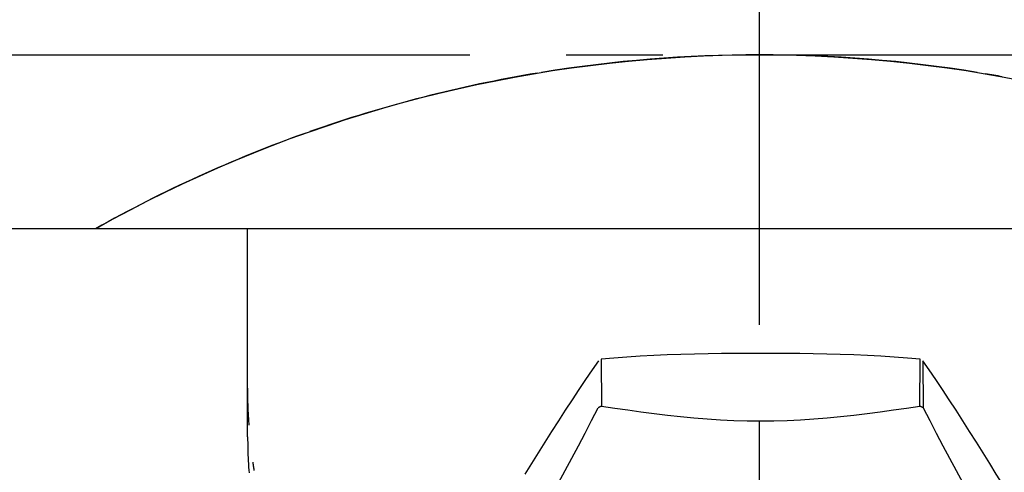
# Model space of a CAD drawing. Extents: x -121 to 264, y -121 to 264.
# Tile 8 of 11: x -19 to 6, y 209 to 221. Entities that reach past the tile are written whole.
import ezdxf

# ---------------------------------------------------------------- set-up
doc = ezdxf.new("R2010")
doc.units = 0
doc.header["$LTSCALE"] = 10
doc.linetypes.add('CENTER', pattern=[2, 1.25, -0.25, 0.25, -0.25])
doc.layers.get('0').update_dxf_attribs({"linetype": 'CONTINUOUS'})
doc.layers.add('CENTER', color=1, linetype='CENTER')

msp = doc.modelspace()

# ---------------------------------------------------------------- linework, layer by layer
for p, q in [((-111, 215.8), (111, 215.8)), ((-13.25, 210.394), (-13.25, 215.8)), ((-4.1, 212.406), (-4.086, 211.193)), ((4.15, 211.193), (4.163, 212.406)), ((4.232, 212.369), (4.239, 211.145))]:
    msp.add_line(p, q)
for points in [[(-17.168, 215.8), (-16.729, 216.043), (-16.286, 216.28), (-15.84, 216.511), (-15.389, 216.735), (-14.935, 216.953), (-14.478, 217.165), (-14.018, 217.37), (-13.554, 217.569), (-13.088, 217.761), (-12.618, 217.946), (-12.146, 218.125), (-11.672, 218.296), (-11.195, 218.461), (-10.716, 218.619), (-10.235, 218.77), (-9.752, 218.913), (-9.267, 219.05), (-8.782, 219.18), (-8.294, 219.303), (-7.806, 219.418), (-7.317, 219.527), (-6.827, 219.628), (-6.337, 219.722), (-5.846, 219.808), (-5.355, 219.888), (-4.864, 219.96), (-4.373, 220.025), (-3.883, 220.083), (-3.393, 220.134), (-2.904, 220.179), (-2.417, 220.216), (-1.93, 220.246), (-1.445, 220.27), (-0.961, 220.287), (-0.48, 220.297), (0, 220.3)], [(0, 220.3), (0.48, 220.297), (0.961, 220.287), (1.445, 220.27), (1.93, 220.246), (2.417, 220.216), (2.904, 220.179), (3.393, 220.134), (3.883, 220.083), (4.373, 220.025), (4.864, 219.96), (5.355, 219.888), (5.846, 219.808), (6.337, 219.722), (6.827, 219.628)], [(-4.168, 212.369), (-4.334, 212.129), (-4.504, 211.879), (-4.676, 211.621), (-4.85, 211.356), (-5.026, 211.086), (-5.202, 210.811), (-5.379, 210.534), (-5.554, 210.255), (-5.728, 209.977), (-5.9, 209.701), (-6.069, 209.428)], [(4.163, 212.406), (3.831, 212.436), (3.492, 212.463), (3.148, 212.485), (2.799, 212.503), (2.448, 212.519), (2.095, 212.531), (1.743, 212.54), (1.392, 212.548), (1.044, 212.553), (0.7, 212.556), (0.362, 212.558), (0.032, 212.558), (-0.299, 212.558), (-0.637, 212.556), (-0.98, 212.553), (-1.328, 212.548), (-1.679, 212.54), (-2.032, 212.531), (-2.384, 212.519), (-2.736, 212.503), (-3.084, 212.485), (-3.429, 212.463), (-3.768, 212.436), (-4.1, 212.406)], [(6.463, 208.89), (6.298, 209.159), (6.132, 209.428), (5.963, 209.701), (5.792, 209.977), (5.618, 210.255), (5.442, 210.534), (5.266, 210.811), (5.09, 211.086), (4.914, 211.356), (4.74, 211.621), (4.567, 211.879), (4.398, 212.129), (4.232, 212.369)], [(-13.21, 210.7), (-13.214, 210.745), (-13.217, 210.79), (-13.22, 210.835), (-13.222, 210.88), (-13.225, 210.925), (-13.228, 210.97), (-13.23, 211.015), (-13.232, 211.06), (-13.235, 211.105), (-13.237, 211.15), (-13.238, 211.195), (-13.24, 211.24), (-13.242, 211.285), (-13.243, 211.329), (-13.244, 211.374), (-13.246, 211.419), (-13.247, 211.463), (-13.248, 211.508), (-13.248, 211.552), (-13.249, 211.597), (-13.249, 211.641), (-13.25, 211.685), (-13.25, 211.73), (-13.25, 211.774)], [(-5.199, 209.204), (-5.027, 209.522), (-4.856, 209.842), (-4.685, 210.166), (-4.515, 210.491), (-4.345, 210.818), (-4.175, 211.145)], [(-4.086, 211.193), (-3.747, 211.142), (-3.408, 211.092), (-3.067, 211.044), (-2.725, 210.999), (-2.382, 210.957), (-2.039, 210.92), (-1.694, 210.887), (-1.349, 210.859), (-1.004, 210.837), (-0.658, 210.82), (-0.313, 210.81), (0.032, 210.807), (0.377, 210.81), (0.722, 210.82), (1.067, 210.837), (1.413, 210.859), (1.758, 210.887), (2.102, 210.92), (2.446, 210.957), (2.788, 210.999), (3.13, 211.044), (3.471, 211.092), (3.811, 211.142), (4.15, 211.193)], [(4.239, 211.145), (4.408, 210.818), (4.578, 210.491), (4.749, 210.166), (4.92, 209.842), (5.091, 209.522), (5.263, 209.204), (5.435, 208.891), (5.608, 208.582), (5.78, 208.279), (5.953, 207.981), (6.126, 207.69), (6.298, 207.406), (6.471, 207.129)], [(-13.078, 209.521), (-13.08, 209.53), (-13.081, 209.539), (-13.082, 209.548), (-13.083, 209.557), (-13.085, 209.566), (-13.086, 209.575), (-13.087, 209.584), (-13.089, 209.593), (-13.09, 209.601), (-13.091, 209.61), (-13.093, 209.619), (-13.094, 209.628), (-13.095, 209.637), (-13.096, 209.646), (-13.098, 209.655), (-13.099, 209.664), (-13.1, 209.672), (-13.101, 209.681), (-13.103, 209.69), (-13.104, 209.699), (-13.105, 209.708), (-13.106, 209.717), (-13.108, 209.726), (-13.109, 209.735)]]:
    msp.add_lwpolyline(points)
for points in [[(-4.086, 211.193, 0), (-4.087, 211.193, 0), (-4.087, 211.193, 0), (-4.088, 211.192, 0), (-4.089, 211.192, 0), (-4.09, 211.191, 0), (-4.09, 211.191, 0), (-4.091, 211.191, 0), (-4.092, 211.19, 0), (-4.092, 211.19, 0), (-4.093, 211.19, 0), (-4.094, 211.189, 0), (-4.094, 211.189, 0), (-4.095, 211.188, 0), (-4.096, 211.188, 0), (-4.097, 211.188, 0), (-4.097, 211.187, 0), (-4.098, 211.187, 0), (-4.099, 211.187, 0), (-4.099, 211.186, 0), (-4.1, 211.186, 0), (-4.101, 211.185, 0), (-4.101, 211.185, 0), (-4.102, 211.185, 0), (-4.103, 211.184, 0), (-4.104, 211.184, 0), (-4.104, 211.184, 0), (-4.105, 211.183, 0), (-4.106, 211.183, 0), (-4.106, 211.182, 0), (-4.107, 211.182, 0), (-4.108, 211.182, 0), (-4.108, 211.181, 0), (-4.109, 211.181, 0), (-4.11, 211.181, 0), (-4.11, 211.18, 0), (-4.111, 211.18, 0), (-4.112, 211.179, 0), (-4.113, 211.179, 0), (-4.113, 211.179, 0), (-4.114, 211.178, 0), (-4.115, 211.178, 0), (-4.115, 211.178, 0), (-4.116, 211.177, 0), (-4.117, 211.177, 0), (-4.117, 211.176, 0), (-4.118, 211.176, 0), (-4.119, 211.176, 0), (-4.12, 211.175, 0), (-4.12, 211.175, 0), (-4.121, 211.175, 0), (-4.122, 211.174, 0), (-4.122, 211.174, 0), (-4.123, 211.173, 0), (-4.124, 211.173, 0), (-4.124, 211.173, 0), (-4.125, 211.172, 0), (-4.126, 211.172, 0), (-4.127, 211.172, 0), (-4.127, 211.171, 0), (-4.128, 211.171, 0), (-4.129, 211.17, 0), (-4.129, 211.17, 0), (-4.13, 211.17, 0), (-4.131, 211.169, 0), (-4.131, 211.169, 0), (-4.132, 211.169, 0), (-4.133, 211.168, 0), (-4.133, 211.168, 0), (-4.134, 211.167, 0), (-4.135, 211.167, 0), (-4.136, 211.167, 0), (-4.136, 211.166, 0), (-4.137, 211.166, 0), (-4.138, 211.166, 0), (-4.138, 211.165, 0), (-4.139, 211.165, 0), (-4.14, 211.164, 0), (-4.14, 211.164, 0), (-4.141, 211.164, 0), (-4.142, 211.163, 0), (-4.142, 211.163, 0), (-4.143, 211.162, 0), (-4.144, 211.162, 0), (-4.145, 211.162, 0), (-4.145, 211.161, 0), (-4.146, 211.161, 0), (-4.147, 211.161, 0), (-4.147, 211.16, 0), (-4.148, 211.16, 0), (-4.149, 211.159, 0), (-4.149, 211.159, 0), (-4.15, 211.159, 0), (-4.151, 211.158, 0), (-4.152, 211.158, 0), (-4.152, 211.158, 0), (-4.153, 211.157, 0), (-4.154, 211.157, 0), (-4.154, 211.156, 0), (-4.155, 211.156, 0), (-4.156, 211.156, 0), (-4.156, 211.155, 0), (-4.157, 211.155, 0), (-4.158, 211.155, 0), (-4.158, 211.154, 0), (-4.159, 211.154, 0), (-4.16, 211.153, 0), (-4.161, 211.153, 0), (-4.161, 211.153, 0), (-4.162, 211.152, 0), (-4.163, 211.152, 0), (-4.163, 211.152, 0), (-4.164, 211.151, 0), (-4.165, 211.151, 0), (-4.165, 211.15, 0), (-4.166, 211.15, 0), (-4.167, 211.15, 0), (-4.167, 211.149, 0), (-4.168, 211.149, 0), (-4.169, 211.148, 0), (-4.17, 211.148, 0), (-4.17, 211.148, 0), (-4.171, 211.147, 0), (-4.172, 211.147, 0), (-4.172, 211.147, 0), (-4.173, 211.146, 0), (-4.174, 211.146, 0), (-4.174, 211.145, 0), (-4.175, 211.145, 0)], [(4.239, 211.145, 0), (4.238, 211.145, 0), (4.237, 211.146, 0), (4.237, 211.146, 0), (4.236, 211.147, 0), (4.235, 211.147, 0), (4.235, 211.147, 0), (4.234, 211.148, 0), (4.233, 211.148, 0), (4.232, 211.148, 0), (4.232, 211.149, 0), (4.231, 211.149, 0), (4.23, 211.15, 0), (4.23, 211.15, 0), (4.229, 211.15, 0), (4.228, 211.151, 0), (4.228, 211.151, 0), (4.227, 211.152, 0), (4.226, 211.152, 0), (4.225, 211.152, 0), (4.225, 211.153, 0), (4.224, 211.153, 0), (4.223, 211.153, 0), (4.223, 211.154, 0), (4.222, 211.154, 0), (4.221, 211.155, 0), (4.221, 211.155, 0), (4.22, 211.155, 0), (4.219, 211.156, 0), (4.219, 211.156, 0), (4.218, 211.156, 0), (4.217, 211.157, 0), (4.216, 211.157, 0), (4.216, 211.158, 0), (4.215, 211.158, 0), (4.214, 211.158, 0), (4.214, 211.159, 0), (4.213, 211.159, 0), (4.212, 211.159, 0), (4.212, 211.16, 0), (4.211, 211.16, 0), (4.21, 211.161, 0), (4.21, 211.161, 0), (4.209, 211.161, 0), (4.208, 211.162, 0), (4.207, 211.162, 0), (4.207, 211.162, 0), (4.206, 211.163, 0), (4.205, 211.163, 0), (4.205, 211.164, 0), (4.204, 211.164, 0), (4.203, 211.164, 0), (4.203, 211.165, 0), (4.202, 211.165, 0), (4.201, 211.166, 0), (4.2, 211.166, 0), (4.2, 211.166, 0), (4.199, 211.167, 0), (4.198, 211.167, 0), (4.198, 211.167, 0), (4.197, 211.168, 0), (4.196, 211.168, 0), (4.196, 211.169, 0), (4.195, 211.169, 0), (4.194, 211.169, 0), (4.194, 211.17, 0), (4.193, 211.17, 0), (4.192, 211.17, 0), (4.191, 211.171, 0), (4.191, 211.171, 0), (4.19, 211.172, 0), (4.189, 211.172, 0), (4.189, 211.172, 0), (4.188, 211.173, 0), (4.187, 211.173, 0), (4.187, 211.173, 0), (4.186, 211.174, 0), (4.185, 211.174, 0), (4.184, 211.175, 0), (4.184, 211.175, 0), (4.183, 211.175, 0), (4.182, 211.176, 0), (4.182, 211.176, 0), (4.181, 211.176, 0), (4.18, 211.177, 0), (4.18, 211.177, 0), (4.179, 211.178, 0), (4.178, 211.178, 0), (4.178, 211.178, 0), (4.177, 211.179, 0), (4.176, 211.179, 0), (4.175, 211.179, 0), (4.175, 211.18, 0), (4.174, 211.18, 0), (4.173, 211.181, 0), (4.173, 211.181, 0), (4.172, 211.181, 0), (4.171, 211.182, 0), (4.171, 211.182, 0), (4.17, 211.182, 0), (4.169, 211.183, 0), (4.168, 211.183, 0), (4.168, 211.184, 0), (4.167, 211.184, 0), (4.166, 211.184, 0), (4.166, 211.185, 0), (4.165, 211.185, 0), (4.164, 211.185, 0), (4.164, 211.186, 0), (4.163, 211.186, 0), (4.162, 211.187, 0), (4.162, 211.187, 0), (4.161, 211.187, 0), (4.16, 211.188, 0), (4.159, 211.188, 0), (4.159, 211.188, 0), (4.158, 211.189, 0), (4.157, 211.189, 0), (4.157, 211.19, 0), (4.156, 211.19, 0), (4.155, 211.19, 0), (4.155, 211.191, 0), (4.154, 211.191, 0), (4.153, 211.191, 0), (4.152, 211.192, 0), (4.152, 211.192, 0), (4.151, 211.193, 0), (4.15, 211.193, 0), (4.15, 211.193, 0)], [(-13.25, 210.394, 0), (-13.25, 210.316, 0), (-13.249, 210.238, 0), (-13.248, 210.159, 0), (-13.246, 210.081, 0), (-13.243, 210.003, 0), (-13.241, 209.925, 0), (-13.237, 209.847, 0), (-13.233, 209.769, 0), (-13.229, 209.691, 0), (-13.224, 209.613, 0), (-13.219, 209.535, 0), (-13.213, 209.458, 0)]]:
    msp.add_polyline3d(points)
for start, end in [(80.7283, 99.2716), (99.4492, 109.4268), (79.6534, 80.3732), (109.6075, 119.4095)]:
    msp.add_arc((0, 185.3), 35, start, end)
at = {"layer": 'CENTER'}
for p, q in [((0, 173.3), (0, 264.3)), ((-80, 220.3), (80, 220.3))]:
    msp.add_line(p, q, dxfattribs=at)

doc.saveas('drawing.dxf')
